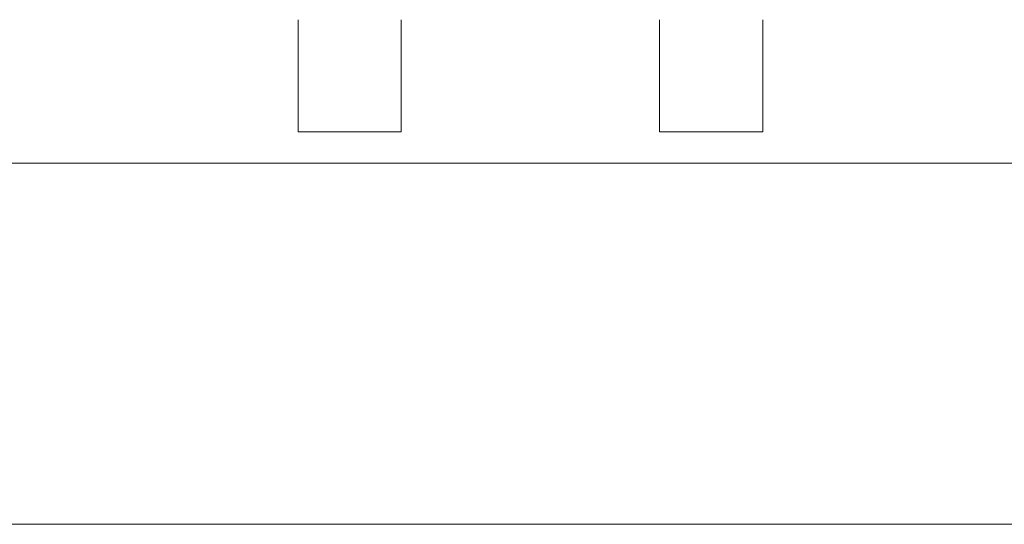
# Model space of a CAD drawing. Header units: inches. Extents: x 16 to 394, y 3 to 249.
# Tile 66 of 116: x 181.54 to 183.92, y 209.75 to 210.97. Entities that reach past the tile are written whole.
import ezdxf

# ---------------------------------------------------------------- set-up
doc = ezdxf.new("R2010")
doc.units = ezdxf.units.IN
doc.header["$LTSCALE"] = 24
doc.header["$MEASUREMENT"] = 0
doc.layers.get('0').update_dxf_attribs({"lineweight": 0})
doc.layers.add('Symbol (ANSI)', color=7, linetype='Continuous', lineweight=5)
doc.layers.add('Visible (ANSI)', color=7, linetype='Continuous', lineweight=5)
doc.styles.add('ROMANS', font='tahoma.ttf')
doc.dimstyles.new('Default (ANSI)$7', dxfattribs={"dimscale": 24, "dimtxt": 0.07, "dimasz": 0.098425, "dimexe": 0.125, "dimexo": 0.0625, "dimgap": 0.031496, "dimtad": 0, "dimtih": 1, "dimtoh": 1, "dimrnd": 1e-08, "dimzin": 0, "dimdsep": 46, "dimtxsty": 'ROMANS', "dimblk": 'Filled-1', "dimcen": 0.09, "dimdle": 0.393701, "dimclrd": 256, "dimclre": 256, "dimclrt": 256, "dimadec": 0, "dimazin": 0, "dimtfac": 0.928571, "dimtofl": 0, "dimtmove": 0, "dimatfit": 3, "dimfxl": 1, "dimtolj": 1, "dimtzin": 0, "dimlwd": -1, "dimlwe": -1, "dimarcsym": 0})

# ---------------------------------------------------------------- blocks, each defined once
blk = doc.blocks.new('Filled-1')
at = {"color": 0}
for p, q in [((0, 0), (-1, 0.1786)), ((-1, 0.1786), (-1, -0.1786)), ((-1, 0), (0, 0)), ((-1, -0.1786), (0, 0))]:
    blk.add_line(p, q, dxfattribs=at)
at = {"color": 0, "flags": 128}
blk.add_lwpolyline([(-1, -0.1786), (0, 0), (-1, 0.1786), (-1, -0.1786)], dxfattribs=at)
at = {"color": 0}
blk.add_solid([(-1, -0.1786), (0, 0), (-1, 0.1786), (-1, -0.1786)], dxfattribs=at)

msp = doc.modelspace()

# ---------------------------------------------------------------- linework, layer by layer
at = {"layer": 'Visible (ANSI)'}
for p, q in [((182.2126, 210.9704), (182.2126, 210.6989)), ((182.4626, 210.9704), (182.4626, 210.6989)), ((183.0886, 210.9704), (183.0886, 210.6989)), ((183.3386, 210.9704), (183.3386, 210.6989)), ((182.2126, 210.6989), (182.4626, 210.6989)), ((183.0886, 210.6989), (183.3386, 210.6989)), ((150.1284, 210.6231), (185.3605, 210.6231)), ((185.2205, 209.7481), (150.2683, 209.7481))]:
    msp.add_line(p, q, dxfattribs=at)

# ---------------------------------------------------------------- leaders
at = {"layer": 'Symbol (ANSI)', "annotation_type": 0, "has_hookline": 1, "hookline_direction": 1, "text_width": 19.1694}
msp.add_leader([(183.6044, 208.4209), (192.5131, 210.7839)], dimstyle='Default (ANSI)$7', override={"dimtad": 0}, dxfattribs=at)

doc.saveas('drawing.dxf')
